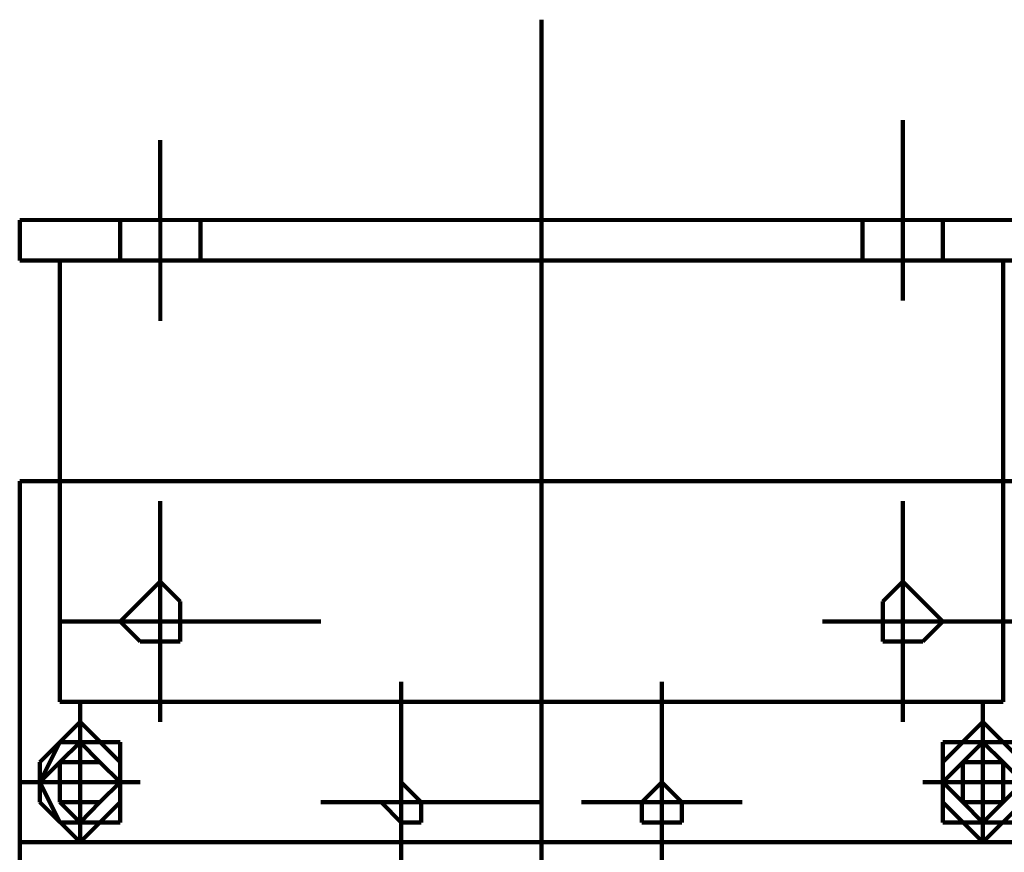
# Model space of a CAD drawing. Header units: inches. Extents: x -1901 to 7725, y 4299 to 7113.
# Tile 97 of 180: x 2360 to 2380, y 6214 to 6232. Entities that reach past the tile are written whole.
import ezdxf

# ---------------------------------------------------------------- set-up
doc = ezdxf.new("R2010")
doc.units = ezdxf.units.IN
doc.header["$MEASUREMENT"] = 0
doc.layers.add('at_Entity', color=7, linetype='Continuous')

msp = doc.modelspace()

# ---------------------------------------------------------------- linework, layer by layer
at = {"layer": 'at_Entity', "color": 7, "lineweight": 211}
for p, q in [((2370.703, 6231.816), (2370.703, 6229.278)), ((2378.303, 6229.702), (2378.303, 6225.902)), ((2362.674, 6229.278), (2362.674, 6227.593)), ((2370.703, 6229.278), (2370.703, 6222.097)), ((2359.717, 6226.745), (2359.717, 6227.593)), ((2361.831, 6226.745), (2361.831, 6227.593)), ((2363.521, 6226.745), (2363.521, 6227.593)), ((2377.46, 6226.745), (2377.46, 6227.593)), ((2379.15, 6226.745), (2379.15, 6227.593)), ((2360.564, 6226.745), (2359.717, 6226.745)), ((2360.564, 6226.745), (2360.564, 6222.097)), ((2361.831, 6226.745), (2360.564, 6226.745)), ((2361.831, 6226.745), (2363.521, 6226.745)), ((2363.521, 6226.745), (2377.46, 6226.745)), ((2379.15, 6226.745), (2377.46, 6226.745)), ((2380.417, 6226.745), (2379.15, 6226.745)), ((2380.417, 6226.745), (2380.417, 6222.097)), ((2380.417, 6226.745), (2381.684, 6226.745)), ((2359.717, 6222.097), (2359.717, 6214.497)), ((2381.684, 6222.097), (2359.717, 6222.097)), ((2360.564, 6222.097), (2360.564, 6217.454)), ((2370.703, 6222.097), (2370.703, 6214.497)), ((2380.417, 6217.454), (2380.417, 6222.097)), ((2362.674, 6221.678), (2362.674, 6220.831)), ((2378.303, 6220.831), (2378.303, 6221.678)), ((2362.674, 6220.831), (2362.674, 6219.988)), ((2378.303, 6220.831), (2378.303, 6219.988)), ((2362.674, 6219.988), (2362.255, 6219.564)), ((2362.674, 6219.988), (2362.674, 6218.721)), ((2363.098, 6219.564), (2362.674, 6219.988)), ((2378.303, 6219.988), (2377.884, 6219.564)), ((2378.303, 6219.988), (2378.303, 6218.721)), ((2378.727, 6219.564), (2378.303, 6219.988)), ((2362.255, 6219.564), (2361.831, 6219.145)), ((2363.098, 6219.145), (2363.098, 6219.564)), ((2377.884, 6219.564), (2377.884, 6219.145)), ((2379.15, 6219.145), (2378.727, 6219.564)), ((2360.564, 6219.145), (2360.988, 6219.145)), ((2360.988, 6219.145), (2361.831, 6219.145)), ((2361.831, 6219.145), (2363.098, 6219.145)), ((2361.831, 6219.145), (2362.255, 6218.721)), ((2363.098, 6219.145), (2366.055, 6219.145)), ((2363.098, 6218.721), (2363.098, 6219.145)), ((2376.617, 6219.145), (2377.46, 6219.145)), ((2377.46, 6219.145), (2377.884, 6219.145)), ((2377.884, 6219.145), (2379.15, 6219.145)), ((2377.884, 6219.145), (2377.884, 6218.721)), ((2378.727, 6218.721), (2379.15, 6219.145)), ((2380.841, 6219.145), (2379.15, 6219.145)), ((2362.255, 6218.721), (2362.674, 6218.721)), ((2362.674, 6218.721), (2362.674, 6217.454)), ((2362.674, 6218.721), (2363.098, 6218.721)), ((2377.884, 6218.721), (2378.303, 6218.721)), ((2378.303, 6217.454), (2378.303, 6218.721)), ((2378.303, 6218.721), (2378.727, 6218.721)), ((2367.745, 6213.649), (2367.745, 6217.878)), ((2373.236, 6217.878), (2373.236, 6213.649)), ((2360.564, 6217.454), (2380.417, 6217.454)), ((2360.988, 6217.03), (2360.988, 6217.454)), ((2362.674, 6217.454), (2362.674, 6217.03)), ((2378.303, 6217.454), (2378.303, 6217.03)), ((2379.993, 6217.03), (2379.993, 6217.454)), ((2360.14, 6216.183), (2360.988, 6217.03)), ((2360.988, 6217.03), (2360.988, 6216.607)), ((2361.831, 6216.183), (2360.988, 6217.03)), ((2379.993, 6217.03), (2379.15, 6216.183)), ((2380.841, 6216.183), (2379.993, 6217.03)), ((2379.993, 6216.607), (2379.993, 6217.03)), ((2360.564, 6216.607), (2360.14, 6215.764)), ((2360.988, 6216.607), (2360.564, 6216.183)), ((2360.988, 6216.607), (2360.564, 6216.183)), ((2361.831, 6216.607), (2360.564, 6216.607)), ((2360.988, 6214.916), (2360.988, 6216.607)), ((2361.407, 6216.183), (2360.988, 6216.607)), ((2361.407, 6216.183), (2360.988, 6216.607)), ((2361.831, 6214.916), (2361.831, 6216.607)), ((2380.841, 6216.607), (2379.15, 6216.607)), ((2379.15, 6216.607), (2379.15, 6214.916)), ((2379.993, 6216.607), (2379.57, 6216.183)), ((2379.993, 6216.607), (2379.57, 6216.183)), ((2379.993, 6214.916), (2379.993, 6216.607)), ((2380.417, 6216.183), (2379.993, 6216.607)), ((2380.417, 6216.183), (2379.993, 6216.607)), ((2360.14, 6215.34), (2360.14, 6216.183)), ((2360.564, 6216.183), (2360.14, 6215.764)), ((2360.564, 6216.183), (2360.564, 6215.34)), ((2361.407, 6216.183), (2360.564, 6216.183)), ((2360.564, 6216.183), (2360.564, 6215.34)), ((2361.831, 6215.764), (2361.407, 6216.183)), ((2361.831, 6215.764), (2361.407, 6216.183)), ((2361.831, 6215.764), (2361.407, 6216.183)), ((2361.831, 6216.183), (2361.831, 6215.34)), ((2361.831, 6215.764), (2361.831, 6216.183)), ((2379.15, 6216.183), (2379.15, 6215.34)), ((2379.15, 6215.764), (2379.15, 6216.183)), ((2379.57, 6216.183), (2379.15, 6215.764)), ((2379.57, 6216.183), (2379.15, 6215.764)), ((2380.417, 6216.183), (2379.57, 6216.183)), ((2379.57, 6216.183), (2379.57, 6215.34)), ((2380.841, 6215.764), (2380.417, 6216.183)), ((2380.841, 6215.764), (2380.417, 6216.183)), ((2380.417, 6215.34), (2380.417, 6216.183)), ((2360.14, 6215.764), (2359.717, 6215.764)), ((2360.14, 6215.764), (2361.831, 6215.764)), ((2360.14, 6215.764), (2360.564, 6214.916)), ((2361.407, 6215.34), (2361.831, 6215.764)), ((2361.407, 6215.34), (2361.831, 6215.764)), ((2361.407, 6215.34), (2361.831, 6215.764)), ((2362.255, 6215.764), (2361.831, 6215.764)), ((2368.165, 6215.34), (2367.745, 6215.764)), ((2367.745, 6215.764), (2367.745, 6215.34)), ((2373.236, 6215.764), (2372.812, 6215.34)), ((2373.655, 6215.34), (2373.236, 6215.764)), ((2379.15, 6215.764), (2378.727, 6215.764)), ((2379.15, 6215.764), (2379.57, 6215.764)), ((2379.15, 6215.764), (2379.57, 6215.34)), ((2379.15, 6215.764), (2379.57, 6215.34)), ((2379.57, 6215.764), (2380.841, 6215.764)), ((2380.417, 6215.34), (2380.841, 6215.764)), ((2360.988, 6214.497), (2360.14, 6215.34)), ((2360.564, 6215.34), (2360.988, 6214.916)), ((2360.564, 6215.34), (2360.988, 6215.34)), ((2361.831, 6215.34), (2360.988, 6214.497)), ((2360.988, 6214.916), (2361.407, 6215.34)), ((2360.988, 6214.916), (2361.407, 6215.34)), ((2360.988, 6215.34), (2361.407, 6215.34)), ((2366.055, 6215.34), (2370.703, 6215.34)), ((2367.745, 6215.34), (2367.322, 6215.34)), ((2367.322, 6215.34), (2367.745, 6214.916)), ((2368.165, 6214.916), (2368.165, 6215.34)), ((2371.545, 6215.34), (2374.926, 6215.34)), ((2372.812, 6215.34), (2372.812, 6214.916)), ((2373.655, 6214.916), (2373.655, 6215.34)), ((2379.15, 6215.34), (2379.993, 6214.497)), ((2379.57, 6215.34), (2379.993, 6214.916)), ((2379.57, 6215.34), (2379.993, 6214.916)), ((2379.57, 6215.34), (2379.993, 6215.34)), ((2379.993, 6214.497), (2380.841, 6215.34)), ((2379.993, 6214.916), (2380.417, 6215.34)), ((2379.993, 6215.34), (2380.417, 6215.34)), ((2360.564, 6214.916), (2360.988, 6214.916)), ((2360.988, 6214.916), (2360.988, 6214.497)), ((2360.988, 6214.916), (2361.831, 6214.916)), ((2367.745, 6214.916), (2368.165, 6214.916)), ((2372.812, 6214.916), (2373.236, 6214.916)), ((2373.236, 6214.916), (2373.655, 6214.916)), ((2379.15, 6214.916), (2379.993, 6214.916)), ((2379.993, 6214.497), (2379.993, 6214.916)), ((2379.993, 6214.916), (2380.841, 6214.916)), ((2399.003, 6214.497), (2359.717, 6214.497)), ((2359.717, 6214.497), (2359.717, 6214.073)), ((2370.703, 6214.497), (2370.703, 6214.073))]:
    msp.add_line(p, q, dxfattribs=at)
at = {"layer": 'at_Entity', "color": 7, "lineweight": 80}
for p, q in [((2381.684, 6227.593), (2359.717, 6227.593)), ((2362.674, 6227.593), (2362.674, 6225.478))]:
    msp.add_line(p, q, dxfattribs=at)

doc.saveas('drawing.dxf')
